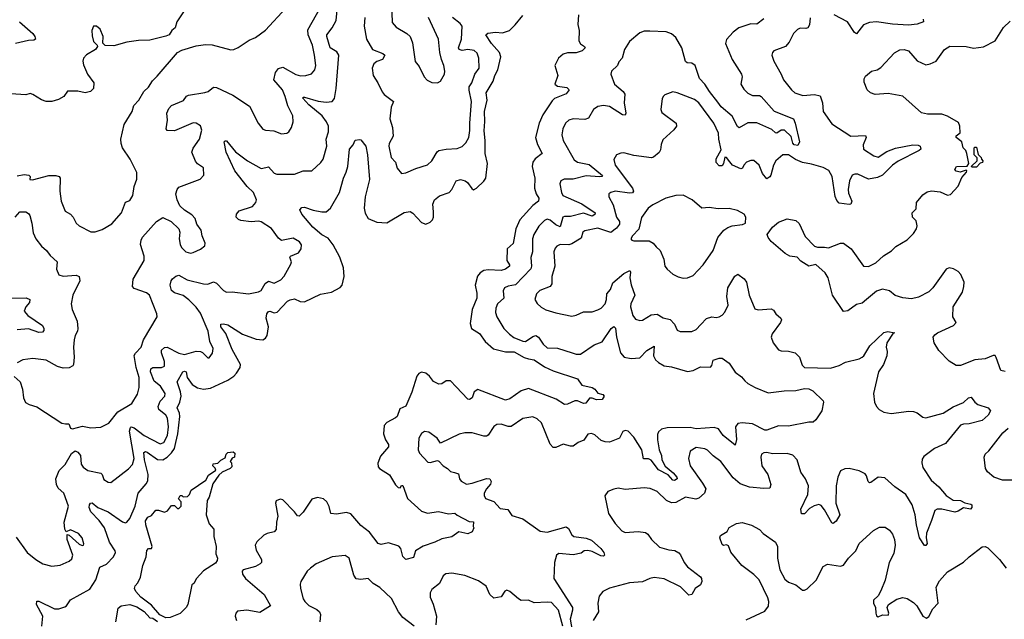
# Model space of a CAD drawing. Extents: x 2056909 to 2160450, y 827444 to 1016825.
# Tile 107 of 256: x 2102023 to 2108839, y 867242 to 871391. Entities that reach past the tile are written whole.
import ezdxf

# ---------------------------------------------------------------- set-up
doc = ezdxf.new("R2010")
doc.units = 0

msp = doc.modelspace()

# ---------------------------------------------------------------- linework, layer by layer
at = {"layer": '0CON10XD'}
for points in [[(2102340, 868595), (2102363.6, 868593.6), (2102373.8, 868565), (2102389.5, 868559.5), (2102458.3, 868578.3), (2102515.9, 868565.9), (2102585, 868570.8), (2102639.7, 868600.3), (2102701.9, 868678.1), (2102799.2, 868735), (2102839.4, 868800.6), (2102849.2, 868845), (2102849.5, 868915), (2102828.9, 868985), (2102815, 869066.7), (2102825.3, 869084.7), (2102865, 869124.2), (2102880.9, 869175), (2102974.2, 869335), (2102971.4, 869355), (2102921.4, 869485), (2102900.2, 869500.2), (2102815, 869530), (2102802.9, 869545), (2102807.5, 869595), (2102884.5, 869725), (2102883.8, 869755), (2102858.5, 869835), (2102863.4, 869866.6), (2102874.1, 869885.9), (2102970, 869995), (2103015, 870021.9), (2103071.2, 869995), (2103123.8, 869945), (2103131.7, 869921.7), (2103128, 869875), (2103133.8, 869835), (2103143.8, 869815), (2103173.8, 869785), (2103205, 869775.8), (2103225, 869780), (2103275, 869804), (2103303.6, 869826.4), (2103306.2, 869845), (2103285.9, 869895.9), (2103278.6, 869935), (2103248.6, 869975), (2103237.1, 870015), (2103215, 870040.8), (2103163.2, 870073.2), (2103132.1, 870102.1), (2103112.5, 870145), (2103104.2, 870185), (2103112.5, 870215), (2103125, 870232), (2103271.7, 870288.3), (2103298, 870315), (2103296.1, 870366.1), (2103255, 870394), (2103241.1, 870411.1), (2103214.5, 870475), (2103225, 870502), (2103268.9, 870565), (2103283.2, 870626.8), (2103275, 870655.7), (2103245, 870674.2), (2103225, 870677.1), (2103095, 870622), (2103045, 870624), (2103038, 870635), (2103045.5, 870695.5), (2103041.1, 870745), (2103055, 870776.2), (2103073.1, 870796.9), (2103157.7, 870832.3), (2103178.9, 870861.1), (2103191.5, 870868.5), (2103305, 870886.5), (2103328.8, 870895), (2103365, 870924.2), (2103385, 870921.9), (2103499.6, 870869.6), (2103615, 870792.5), (2103672.9, 870675), (2103705, 870634), (2103725, 870625.8), (2103781.7, 870621.7), (2103835, 870600), (2103872.5, 870605), (2103885.5, 870614.5), (2103904.5, 870645.5), (2103916.9, 870685), (2103913.1, 870725), (2103880, 870795), (2103860.6, 870859.4), (2103842.7, 870905), (2103782.9, 870975), (2103793.1, 871025), (2103815, 871054.3), (2103845, 871061.9), (2103935, 871011.9), (2103966.8, 871003.2), (2104004.3, 871005.7), (2104043, 871017), (2104065.8, 871045), (2104072.9, 871075), (2104064.5, 871145), (2104049.6, 871215), (2104020.3, 871285), (2104018.5, 871321.5), (2104137.3, 871535)], [(2103900.3, 869699.7), (2103903.8, 869715), (2103894, 869745), (2103897.5, 869755), (2103952.3, 869777.7), (2103972.5, 869805), (2103974.1, 869834.1), (2103960, 869855), (2103915, 869878.6), (2103835, 869863.8), (2103815, 869880), (2103766.1, 869946.1), (2103695, 869991.5), (2103675, 869996.7), (2103625, 869992), (2103555, 870002.2), (2103537.9, 870007.9), (2103522, 870025), (2103523.3, 870045), (2103542.1, 870067.9), (2103635, 870098.2), (2103657.9, 870125), (2103661.5, 870145), (2103640.7, 870195), (2103597.8, 870237.8), (2103513.1, 870345), (2103452.5, 870475), (2103438, 870545), (2103445, 870553.8), (2103455, 870553.8), (2103516.5, 870476.5), (2103600, 870415), (2103695, 870361.5), (2103728, 870368), (2103745, 870372.2), (2103785, 870330), (2103802.6, 870322.6), (2103925, 870322.9), (2103985, 870344), (2104045, 870346.2), (2104108.3, 870401.7), (2104124.2, 870425.8), (2104149.1, 870515), (2104143.8, 870565), (2104161.1, 870615), (2104161.8, 870655), (2104147.6, 870685), (2104116.7, 870725), (2104025, 870801.6), (2103982.5, 870847.5), (2103984.2, 870855), (2103995, 870854.4), (2104088.1, 870828.1), (2104145, 870819.4), (2104185.3, 870824.7), (2104203.1, 870845), (2104214.7, 870915.3), (2104231.2, 871145), (2104217.7, 871167.7), (2104172.9, 871195), (2104148.2, 871275), (2104149.4, 871285), (2104186.1, 871335), (2104214.8, 871385), (2104225.2, 871504.8)], [(2104597.1, 871505), (2104601.2, 871371.2), (2104629.7, 871339.7), (2104703.8, 871295), (2104726, 871275), (2104741.7, 871231.7), (2104760.5, 871100.5), (2104787.3, 871067.3), (2104824, 870995), (2104842.7, 870972.7), (2104875, 870956.2), (2104915.9, 870954.1), (2104935, 870966.2), (2104945, 870981.2), (2104962.5, 871015), (2104965.8, 871035), (2104960, 871075), (2104942.2, 871115), (2104931.1, 871165), (2104922.5, 871255), (2104853.5, 871405)], [(2103158, 871445), (2103112, 871375), (2103098.8, 871335), (2103076.7, 871315), (2103057.5, 871285), (2103034, 871276), (2102925, 871248.8), (2102845, 871248), (2102765.8, 871234.2), (2102675, 871209.2), (2102615, 871213.3), (2102598.3, 871228.3), (2102602, 871275), (2102580, 871325), (2102555, 871346.2), (2102535, 871346.2), (2102522.5, 871315), (2102525, 871280), (2102535, 871240), (2102560, 871215), (2102562.5, 871205), (2102547.5, 871185), (2102485, 871148), (2102464.2, 871125), (2102460, 871105), (2102465, 871077.5), (2102493.1, 871015), (2102535.6, 870955), (2102533.8, 870915), (2102512.5, 870895), (2102475.7, 870884.3), (2102425.8, 870895.8), (2102355, 870896.2), (2102329.7, 870860.3), (2102291.3, 870838.7), (2102245, 870824.4), (2102207.5, 870825), (2102175, 870835.6), (2102115, 870872.9), (2102095, 870879.2), (2102065, 870871.1), (2101961.7, 870878.3)], [(2102175.5, 867194.5), (2102182.3, 867265), (2102139.6, 867345), (2102141.3, 867368.7), (2102155, 867368.5), (2102265, 867314.6), (2102295, 867314.5), (2102335, 867328), (2102346, 867335), (2102375, 867377.5), (2102508.7, 867451.3), (2102550.6, 867515), (2102576.8, 867603.2), (2102624, 867624), (2102673.3, 867675), (2102686.2, 867703.8), (2102684.4, 867715), (2102644.2, 867775), (2102609.8, 867875), (2102573.6, 867925), (2102516.2, 867985), (2102503.8, 868015), (2102505.6, 868035), (2102513.9, 868046.1), (2102525, 868048.9), (2102565, 868015.3), (2102636.6, 867986.6), (2102735, 867917.1), (2102755, 867910.5), (2102765, 867914.4), (2102785, 867939.2), (2102821.9, 868025), (2102843.9, 868116.1), (2102899.3, 868180.7), (2102909.1, 868200.9), (2102912, 868245), (2102886.3, 868345), (2102883.4, 868396.6), (2102895, 868402.2), (2102905, 868398.4), (2102977.8, 868347.8), (2103015, 868345.7), (2103045, 868364), (2103075, 868393.9), (2103095.4, 868425), (2103103.6, 868465), (2103118, 868525), (2103130.9, 868645), (2103129, 868669), (2103112.5, 868705), (2103132.6, 868745), (2103139.8, 868785), (2103136.5, 868815), (2103113.1, 868885), (2103151.9, 868955), (2103165, 868959.5), (2103175, 868954), (2103182, 868915), (2103217.6, 868867.6), (2103254.5, 868844.5), (2103295, 868834), (2103345, 868841.3), (2103465, 868897.8), (2103505, 868923.7), (2103524.7, 868945), (2103549.7, 868985), (2103551.5, 869005), (2103495, 869108.5), (2103450.7, 869220.7), (2103414.3, 869265), (2103416.4, 869283.6), (2103433.9, 869286.1), (2103465, 869279.2), (2103565.7, 869215.7), (2103660.7, 869180.7), (2103706.2, 869175), (2103725, 869186.5), (2103737.2, 869205), (2103744.3, 869265), (2103729.1, 869325), (2103734.8, 869355.2), (2103745, 869372.2), (2103755, 869374.4), (2103785, 869362.1), (2103805, 869367.5), (2103877.5, 869442.5), (2103895, 869453.3), (2103925, 869459.1), (2103965, 869441.8), (2103995, 869439.6), (2104105, 869491.9), (2104182, 869505), (2104241.5, 869538.5), (2104255.5, 869554.5), (2104270, 869615), (2104264.3, 869675), (2104238.2, 869748.2), (2104193.9, 869833.9), (2104158.2, 869878.2), (2104115, 869902.9), (2104051.1, 869955), (2103976.2, 870045), (2103962.5, 870075), (2103975, 870092.5), (2103995, 870094), (2104053.4, 870073.4), (2104115, 870060.5), (2104145, 870062.2), (2104174.1, 870085.9), (2104235.9, 870194.1), (2104263.8, 870295), (2104283.8, 870335), (2104294.6, 870375), (2104305.6, 870495), (2104330.8, 870525), (2104345, 870557.5), (2104375, 870562.5), (2104385, 870560), (2104418, 870515), (2104431.1, 870455), (2104445.6, 870285), (2104413.8, 870165), (2104406.7, 870086.7), (2104415, 870052), (2104435, 870015.7), (2104495, 869990.4), (2104565, 869985.5), (2104685, 870056.2), (2104725, 870063.1), (2104745, 870052.5), (2104805, 869986.7), (2104835, 869976.2), (2104865, 869990), (2104880, 870005), (2104888.1, 870025), (2104887.9, 870062.1), (2104883.5, 870115), (2104895, 870144), (2104928.3, 870171.7), (2104995.7, 870194.3), (2105014.2, 870215), (2105045, 870276.2), (2105075, 870286.2), (2105107.5, 870275), (2105123.9, 870263.9), (2105152.1, 870222.1), (2105165, 870213.8), (2105185, 870224.3), (2105235, 870273.1), (2105248.7, 870295), (2105260.6, 870395), (2105245.6, 870465), (2105245.2, 870555), (2105237.7, 870622.3), (2105243.1, 870686.9), (2105239.6, 870755), (2105258.3, 870835), (2105252.9, 870885), (2105301.3, 870965), (2105311.8, 871005), (2105333.3, 871045), (2105353.2, 871135), (2105343.8, 871163.8), (2105287.9, 871225), (2105248.8, 871285), (2105262.5, 871297.5), (2105315.5, 871304.5), (2105365, 871300), (2105412.7, 871317.2), (2105452.7, 871355), (2105505, 871419.1)], [(2102545, 869923.8), (2102595, 869938.8), (2102661.2, 869978.8), (2102727.5, 870055), (2102755, 870127.5), (2102785, 870140), (2102805.6, 870175), (2102815, 870237.5), (2102833, 870287), (2102833, 870333), (2102787.1, 870425), (2102734.4, 870505), (2102724.5, 870534.5), (2102723.3, 870565), (2102745.8, 870665), (2102802.7, 870755), (2102813.8, 870796.2), (2102848.9, 870835), (2102882.5, 870895), (2102914.4, 870925), (2102941.5, 870968.5), (2102975, 871000), (2103115, 871163.1), (2103145, 871180.6), (2103245, 871210.6), (2103308.3, 871218.3), (2103355, 871216.9), (2103485, 871182.5), (2103505, 871184.2), (2103535, 871197.5), (2103610.7, 871249.3), (2103655, 871268.6), (2103725, 871319.2), (2103865, 871470)], [(2105890.9, 871425), (2105886.7, 871356.7), (2105896.2, 871315), (2105893.3, 871245), (2105904.4, 871224.4), (2105932.5, 871205), (2105936.7, 871195), (2105917.5, 871175), (2105875, 871161.4), (2105815, 871162.2), (2105785, 871153.3), (2105752.2, 871125), (2105727.1, 871075), (2105747.5, 871005), (2105728, 870945), (2105745, 870931.1), (2105810.7, 870920.7), (2105826, 870905), (2105805, 870878.9), (2105725.4, 870844.6), (2105709.8, 870830.2), (2105645, 870733.3), (2105619.4, 870675), (2105594.6, 870575), (2105608.1, 870528.1), (2105638.8, 870465), (2105592, 870428), (2105576.1, 870405), (2105569.7, 870375), (2105588.9, 870295), (2105585.8, 870225), (2105598.2, 870185), (2105616.2, 870155), (2105614, 870136), (2105575, 870106.2), (2105486, 870005), (2105458.2, 869945), (2105438.4, 869841.6), (2105398.5, 869805), (2105395.5, 869725.5), (2105413.8, 869695), (2105413.8, 869685), (2105386.2, 869665), (2105355, 869656.5), (2105265, 869660), (2105235.2, 869654.8), (2105209.8, 869640.2), (2105193, 869617), (2105176.1, 869555), (2105187.9, 869497.9), (2105188.2, 869465), (2105155.4, 869385), (2105140.9, 869289.1), (2105149.5, 869255), (2105205, 869218.8), (2105245, 869163.6), (2105302.6, 869112.6), (2105385, 869093.3), (2105445, 869093.2), (2105515.5, 869054.5), (2105544.6, 869045.4)], [(2108277.5, 871395), (2108280, 871375), (2108235, 871358.8), (2108175, 871353.6), (2108065, 871360.3), (2107955, 871376.2), (2107905, 871371.5), (2107864, 871356), (2107815, 871293.3), (2107802.1, 871302.1), (2107752.9, 871375), (2107662, 871425)], [(2102022, 871375), (2102113.8, 871295), (2102128.8, 871275), (2102133, 871257), (2102121.2, 871248.8), (2102085, 871247.1), (2101995, 871225.5)], [(2104412.2, 871405), (2104406.6, 871346.6), (2104424.5, 871255.5), (2104464.3, 871184.3), (2104537.7, 871157.7), (2104551.2, 871145), (2104535.1, 871114.9), (2104495, 871102.7), (2104473.4, 871086.6), (2104461.8, 871055), (2104470, 871005), (2104503, 870953), (2104531.2, 870891.2), (2104545, 870874.4), (2104611.2, 870825), (2104595.4, 870784.6), (2104584.1, 870705), (2104602.8, 870645), (2104607.7, 870585), (2104580, 870535), (2104578.9, 870515), (2104595, 870436.7), (2104623.3, 870405), (2104635, 870362.5), (2104665, 870326.7), (2104695, 870332), (2104765, 870362), (2104845, 870385.8), (2104875, 870414.2), (2104913, 870477), (2104925, 870486.5), (2104975, 870496.1), (2105050.2, 870499.8), (2105085, 870514.4), (2105111.7, 870538.3), (2105131.5, 870575), (2105139.6, 870625), (2105137.9, 870675), (2105150.3, 870825), (2105135, 870904.2), (2105134.3, 870925.7), (2105153.8, 870955), (2105174.6, 871015), (2105202.5, 871055), (2105201.8, 871125), (2105188.8, 871158.8), (2105168.8, 871178.8), (2105125, 871185.3), (2105085, 871178.4), (2105065.7, 871185), (2105060.8, 871195), (2105081, 871255), (2105085.9, 871345), (2105071.2, 871365), (2105020, 871405)], [(2107175, 871396.6), (2107125, 871359.2), (2107085, 871361.2), (2107000.8, 871335), (2106961.5, 871305), (2106915, 871253.8), (2106908.1, 871225), (2106953.9, 871115), (2107018.5, 871015), (2107023.1, 870995), (2107015.5, 870945), (2107035, 870909.2), (2107063.5, 870883.5), (2107095, 870867.1), (2107145, 870865.5), (2107155, 870859.5), (2107245, 870758.2), (2107379.2, 870705), (2107391.9, 870675), (2107420, 870545), (2107408.8, 870521.2), (2107385, 870524.4), (2107375, 870536.7), (2107362.5, 870582.5), (2107316.2, 870626.2), (2107295, 870626.7), (2107265, 870605.7), (2107255, 870607.1), (2107230.2, 870630.2), (2107125, 870676.4), (2107062.3, 870677.7), (2107002.9, 870642.9), (2106991.9, 870651.9), (2106954.2, 870724.2), (2106878.3, 870788.3), (2106855, 870820.8), (2106797, 870895), (2106766.3, 870945), (2106727.7, 870985), (2106699.7, 871075), (2106675, 871090), (2106642.8, 871092.8), (2106630.7, 871100.7), (2106607.3, 871195), (2106565, 871267.5), (2106535, 871293.5), (2106496.9, 871306.9), (2106385, 871312.5), (2106345, 871310.8), (2106315, 871300), (2106245, 871240.8), (2106209.1, 871185), (2106193.3, 871125), (2106171.4, 871098.6), (2106160.8, 871075), (2106119.2, 871035), (2106115.8, 871015), (2106140.6, 870945), (2106200.6, 870895), (2106210.9, 870875), (2106207.7, 870815), (2106218.9, 870745), (2106215, 870730), (2106195, 870732.5), (2106105, 870790.4), (2106065, 870798.2), (2106025, 870791.1), (2105995, 870770), (2105961.3, 870708.7), (2105935, 870701.2), (2105855, 870703.8), (2105823.2, 870696.8), (2105801.4, 870675), (2105782.2, 870635), (2105776.7, 870595), (2105784.5, 870555), (2105860.9, 870420.9), (2105885, 870404.7), (2105965, 870388.5), (2106056.4, 870313.6), (2106053.3, 870305), (2106037, 870303), (2105945, 870310), (2105855, 870287.8), (2105792.7, 870287.3), (2105769.2, 870275), (2105761.9, 870255), (2105772.5, 870195), (2105782.9, 870175), (2105915, 870115.8), (2106007.1, 870055), (2106005, 870042.5), (2105985, 870032.5), (2105925, 870052.3), (2105835, 870028.3), (2105815, 870028.3), (2105795, 870030.3), (2105783.8, 870025), (2105765, 869958), (2105735, 869972.2), (2105695, 870004.6), (2105675, 870010.4), (2105655, 870002.2), (2105616.7, 869963.3), (2105581.8, 869905), (2105572.7, 869875), (2105572.8, 869785), (2105561.6, 869745), (2105566.3, 869685), (2105562, 869668), (2105455, 869555.4), (2105403.6, 869546.4), (2105379.2, 869535), (2105370, 869515), (2105373.3, 869465), (2105330.5, 869425), (2105318.9, 869395), (2105315.6, 869365), (2105325.6, 869335), (2105374.4, 869255), (2105412.5, 869215), (2105443, 869193), (2105505, 869166.9), (2105525, 869164.6), (2105575, 869199.2), (2105595.4, 869205.4), (2105614.7, 869194.7), (2105645.5, 869145), (2105675, 869120.9), (2105745, 869118.5), (2105846.4, 869086.4), (2105875.6, 869075.6), (2105905, 869075.8), (2105999.8, 869140.2), (2106055, 869163.1), (2106116.7, 869255), (2106135, 869268.9), (2106146.7, 869256.7), (2106154.7, 869195), (2106182.2, 869085), (2106206.4, 869056.4), (2106255, 869046.9), (2106315, 869050.6), (2106365, 869102.2), (2106415, 869132.5), (2106410.9, 869065), (2106425, 869038.1), (2106445, 869018.9), (2106485, 868995.5), (2106535, 868988.8), (2106645, 868956.7), (2106685, 868964), (2106735, 868988.5), (2106803.7, 868986.3), (2106815, 868998.8), (2106824, 869036), (2106865, 869050), (2106885, 869049.7), (2106934.2, 869015), (2106975, 868953.3), (2107020.2, 868920.2), (2107042.8, 868892.8), (2107063.8, 868873.8), (2107115, 868845.4), (2107205, 868810), (2107315, 868823.5), (2107395, 868824.7), (2107455, 868840), (2107485, 868836.5), (2107513.3, 868823.3), (2107584.5, 868755), (2107587.4, 868745), (2107574.4, 868685), (2107535, 868622.7), (2107515, 868605.6), (2107485, 868605.7), (2107345, 868578.5), (2107275, 868581), (2107195, 868550.9), (2107182, 868552), (2107095, 868594.7), (2107025, 868600.9), (2106995, 868596.1), (2106977.3, 868575), (2106984.7, 868485.3), (2106975, 868448), (2106891.8, 868515), (2106861.1, 868561.1), (2106829.2, 868569.2), (2106705, 868560), (2106665, 868570.5), (2106505, 868566.8), (2106465, 868557.5), (2106445, 868539.2), (2106438, 868522), (2106436.9, 868483.1), (2106449.2, 868415), (2106466.8, 868375), (2106467.5, 868345), (2106491.5, 868301.5), (2106547.1, 868255), (2106571.1, 868225), (2106575, 868214), (2106555, 868203.6), (2106545, 868205.6), (2106511.2, 868241.2), (2106445, 868277.3), (2106395, 868343.2), (2106375, 868351.6), (2106342.2, 868352.2), (2106330, 868415), (2106275, 868501.5), (2106235, 868544.5), (2106215, 868548.5), (2106197.3, 868542.7), (2106174.2, 868495), (2106105, 868468.8), (2106075, 868469.6), (2106048.5, 868478.5), (2106005, 868518), (2105981.7, 868528.3), (2105955, 868523.8), (2105928.7, 868481.3), (2105888.8, 868465), (2105855, 868440.6), (2105835, 868440), (2105785, 868453.1), (2105735, 868430.8), (2105715, 868430.8), (2105695, 868453.8), (2105635, 868602), (2105605, 868628.9), (2105575, 868642.5), (2105505, 868632.2), (2105425, 868576.5), (2105405, 868576.4), (2105355, 868591.9), (2105325, 868590), (2105304.6, 868575.4), (2105265, 868515.8), (2105255, 868510), (2105235, 868508.9), (2105155, 868532.9), (2105105, 868533.1), (2105065, 868522.2), (2104935, 868460), (2104912.5, 868495), (2104855, 868536.7), (2104825, 868541.2), (2104805, 868528.8), (2104785.8, 868495), (2104782, 868415), (2104790.9, 868390.9), (2104849.3, 868329.3), (2104865, 868326.7), (2104915, 868340), (2104925, 868337.5), (2104953.3, 868305), (2104985, 868286.2), (2105006.2, 868265), (2105033, 868257), (2105059.8, 868249.8), (2105067.5, 868215), (2105078.7, 868198.7), (2105115, 868178.1), (2105155, 868183.5), (2105253.6, 868216.4), (2105277.8, 868215), (2105286.6, 868196.6), (2105283, 868177), (2105253.2, 868145), (2105238.2, 868115), (2105238.3, 868098.3), (2105248.3, 868078.3), (2105305, 868057.8), (2105348.6, 868008.6), (2105402.6, 868002.6), (2105429.7, 867959.7), (2105505, 867937.7), (2105625, 867851.5), (2105675, 867845.4), (2105805, 867881.1), (2105820.9, 867870.9), (2105845, 867827.5), (2105860, 867815), (2105945, 867804.7), (2105980, 867790), (2106045, 867732.5), (2106065.4, 867705), (2106071.9, 867685), (2106065, 867678.9), (2106045, 867680.9), (2105985, 867711.8), (2105955, 867719.1), (2105930, 867715), (2105909.7, 867700.3), (2105855, 867687.3), (2105755, 867698.6), (2105738, 867685), (2105724.1, 867635.9), (2105721.4, 867525), (2105850, 867325), (2105850.3, 867305), (2105832.7, 867242.7), (2105854.5, 867125.5)], [(2107495, 871403.3), (2107489.5, 871355), (2107479.2, 871335), (2107465, 871329.5), (2107425, 871331.9), (2107407.4, 871322.6), (2107380, 871295), (2107349.4, 871235), (2107325, 871206), (2107242.5, 871175), (2107233.3, 871165), (2107230, 871145), (2107242.9, 871105), (2107292.9, 871015), (2107310.8, 870975), (2107365, 870906), (2107388.8, 870885), (2107445, 870865.6), (2107525, 870873.8), (2107563.4, 870863.4), (2107580.4, 870815), (2107585.6, 870755), (2107645, 870670), (2107776.7, 870585), (2107878.5, 870588.5), (2107882.9, 870575), (2107862.5, 870525), (2107864.2, 870495), (2107935, 870448.1), (2107965, 870440.6), (2108025, 870479.4), (2108085, 870502.9), (2108204.5, 870525.5), (2108243.1, 870523.1), (2108256.2, 870515), (2108260, 870495), (2108248.8, 870485), (2108105, 870411.9), (2108065, 870383.5), (2107995.4, 870315), (2107961.6, 870298.4), (2107897.6, 870287.6), (2107825, 870321.9), (2107805, 870323.2), (2107785, 870314.5), (2107766, 870275), (2107757.3, 870215), (2107759.7, 870189.7), (2107784, 870135), (2107776.7, 870115), (2107765, 870112.5), (2107695, 870122.5), (2107679.1, 870139.1), (2107666.9, 870166.9), (2107648, 870305), (2107625, 870346.8), (2107585, 870368.1), (2107505, 870391.9), (2107442, 870402), (2107394.2, 870424.2), (2107345, 870456.7), (2107305, 870456.4), (2107257.8, 870415), (2107240.9, 870385), (2107222.9, 870315), (2107215, 870302.5), (2107195, 870290.8), (2107165, 870327.5), (2107140.9, 870385), (2107105, 870415.7), (2107085, 870415.6), (2107055, 870404.3), (2107035.7, 870385), (2107027.4, 870362.6), (2107015, 870359.2), (2106956.7, 870385), (2106938, 870408), (2106915, 870437.5), (2106905, 870440), (2106895.8, 870395), (2106885, 870380.6), (2106865, 870380), (2106845, 870402), (2106845, 870428.8), (2106878.8, 870491.2), (2106862.7, 870565), (2106860.4, 870605), (2106827.1, 870675), (2106725, 870815.7), (2106695, 870838.1), (2106575, 870885.7), (2106545, 870890.8), (2106489.3, 870870.7), (2106479.3, 870860.7), (2106471.2, 870845), (2106460.5, 870770.5), (2106468.3, 870748.3), (2106566.2, 870675), (2106570, 870655), (2106551.2, 870628.8), (2106475, 870558.8), (2106463.6, 870526.4), (2106459.8, 870490.2), (2106449.1, 870470.9), (2106411.4, 870438.6), (2106395.6, 870434.4), (2106275, 870452.2), (2106205, 870469.2), (2106185, 870468), (2106153.3, 870455), (2106136.1, 870423.9), (2106144.2, 870385), (2106265.3, 870225), (2106272.7, 870205), (2106265, 870193.5), (2106245, 870189.8), (2106145, 870204.3), (2106114.4, 870195.6), (2106101.2, 870185), (2106102, 870165), (2106130.9, 870110.9), (2106154.6, 870025), (2106174.6, 869995), (2106174.6, 869975), (2106155, 869948.5), (2106115, 869919.5), (2106025, 869948), (2105935, 869930.9), (2105920.2, 869919.8), (2105910.1, 869879.9), (2105845, 869839.3), (2105823.8, 869833.8), (2105765, 869836.2), (2105741.4, 869825), (2105729.4, 869810.6), (2105721.5, 869785), (2105727.8, 869685), (2105705.5, 869615), (2105707.4, 869562.6), (2105695, 869543.8), (2105623.7, 869516.3), (2105600.8, 869495), (2105590, 869455), (2105606.2, 869426.2)], [(2108845, 868957.5), (2108814.4, 868964.4), (2108782.7, 869052.7), (2108775, 869066.7), (2108762.3, 869067.7), (2108705, 869044.3), (2108635, 869038.5), (2108535, 868999.2), (2108505, 868998), (2108457.3, 869027.3), (2108385, 869101.2), (2108352, 869155), (2108346.2, 869193.8), (2108358.8, 869211.2), (2108375.8, 869224.2), (2108486.7, 869275), (2108506, 869295), (2108482.5, 869335), (2108484.5, 869405), (2108548.6, 869505), (2108559.2, 869545), (2108560, 869575), (2108537.9, 869627.9), (2108519.1, 869649.1), (2108487.9, 869667.9), (2108456.1, 869673.9), (2108435, 869663.8), (2108344.2, 869535), (2108315, 869508.6), (2108245, 869471.1), (2108195, 869458.9), (2108135.7, 869465.7), (2108083.2, 869483.2), (2108045, 869514), (2107995, 869527.5), (2107955, 869512), (2107885, 869456), (2107855, 869428.8), (2107815, 869420), (2107755, 869376.7), (2107725, 869372.5), (2107650, 869485), (2107620, 869605), (2107598.3, 869638.3), (2107535, 869696.7), (2107485, 869686.7), (2107429.5, 869719.5), (2107405, 869746.7), (2107355, 869753.8), (2107322.7, 869772.7), (2107225, 869856.7), (2107203.3, 869885), (2107197.5, 869905), (2107233.3, 869955), (2107275, 869989.2), (2107335, 870012.5), (2107395, 870000.8), (2107419.7, 869979.7), (2107460.9, 869890.9), (2107524.2, 869824.2), (2107545, 869816.2), (2107595, 869817.5), (2107621.7, 869811.7), (2107705, 869843.8), (2107725, 869843.8), (2107778.8, 869805), (2107865, 869686.7), (2107897.5, 869682.5), (2107950.3, 869709.7), (2108002.1, 869757.9), (2108057.9, 869792.1), (2108087.5, 869822.5), (2108165, 869868), (2108209.1, 869910.9), (2108231.2, 869945), (2108236, 869965), (2108228.3, 869998.3), (2108204, 870025), (2108200, 870055), (2108228.8, 870081.2), (2108231.2, 870125), (2108275, 870178), (2108305, 870200), (2108335, 870205.7), (2108395, 870199.2), (2108445, 870177.1), (2108465, 870181.4), (2108519.8, 870240.2), (2108545, 870300), (2108577.5, 870335), (2108580, 870345), (2108575, 870350), (2108533.8, 870336.2), (2108505, 870343.1), (2108496.9, 870355), (2108506.7, 870375), (2108582.5, 870377.5), (2108593, 870397), (2108578.8, 870465), (2108571.2, 870485), (2108554.3, 870505), (2108544.3, 870545), (2108506.2, 870575), (2108505, 870586.7), (2108532.5, 870607.5), (2108530, 870655), (2108520.5, 870680.5), (2108445, 870724), (2108405, 870737.5), (2108306.8, 870736.8), (2108265, 870746), (2108135, 870860.8), (2108035, 870880), (2107945, 870874.3), (2107913.3, 870885), (2107890, 870905), (2107867.7, 870957.7), (2107867.7, 870982.3), (2107878.8, 871001.2), (2107920, 871035), (2107957.5, 871045), (2107985, 871060), (2108079.3, 871160.7), (2108115, 871181.4), (2108145, 871184.4), (2108175, 871175.6), (2108235, 871107.1), (2108295, 871078.9), (2108325.5, 871084.5), (2108366.7, 871105), (2108425, 871184), (2108461.7, 871208.3), (2108575, 871206.5), (2108625, 871193.1), (2108695, 871204.2), (2108775, 871244.2), (2108833.6, 871336.4), (2108880.1, 871379.9)], [(2108645, 870370), (2108615, 870370), (2108610, 870375), (2108650, 870415), (2108650, 870435), (2108630, 870455), (2108630, 870505), (2108635, 870510), (2108645, 870510), (2108658.3, 870458.3), (2108678.3, 870438.3), (2108680, 870425), (2108690, 870415), (2108688.3, 870401.7), (2108671.7, 870398.3), (2108645, 870370)], [(2102005, 870311.5), (2102055, 870320.8), (2102086.1, 870316.1), (2102096.4, 870306.4), (2102092.5, 870285), (2102112, 870282), (2102225, 870312.9), (2102272.2, 870312.2), (2102296.2, 870305), (2102304.2, 870294.2), (2102300, 870205), (2102310, 870135), (2102338.8, 870065), (2102375.6, 870045.6), (2102392.9, 870025), (2102415, 869984), (2102433.8, 869965), (2102515, 869923.8), (2102545, 869923.8)], [(2106615, 869602), (2106645, 869604), (2106685, 869621.2), (2106754.3, 869695), (2106824.3, 869795), (2106856, 869885), (2106896.2, 869935), (2106925, 869954), (2106955.9, 869964.1), (2107026.1, 869973.9), (2107046.4, 869983.6), (2107048.8, 870025), (2107037.5, 870045), (2106991.7, 870071.7), (2106935, 870083.8), (2106857.7, 870082.3), (2106795, 870090.8), (2106745, 870086), (2106678.8, 870145), (2106616.6, 870176.6), (2106565, 870175.6), (2106495, 870155.6), (2106405, 870110.8), (2106373.3, 870086.7), (2106327.6, 870022.4), (2106308.4, 869941.6), (2106264, 869895), (2106253.8, 869875), (2106260, 869865), (2106275, 869861.2), (2106381.2, 869861.2), (2106407.5, 869845), (2106429.3, 869819.3), (2106456.7, 869795), (2106481.8, 869735), (2106488.8, 869685), (2106504.5, 869664.5), (2106545, 869630), (2106580.9, 869610.9), (2106615, 869602)], [(2101992.9, 870025), (2102025, 870060.6), (2102065, 870062.2), (2102085, 870049.4), (2102092.9, 870035), (2102107.6, 869982.4), (2102116.7, 869916.7), (2102136, 869875), (2102173.4, 869823.4), (2102208, 869795), (2102235, 869758.8), (2102282.5, 869715), (2102278.8, 869665), (2102295, 869626.7), (2102325, 869615.7), (2102415, 869623.1), (2102434.4, 869614.4), (2102438.9, 869585), (2102391.9, 869485), (2102379.2, 869425), (2102387.5, 869385), (2102421.9, 869305), (2102426.4, 869255), (2102424.4, 869235), (2102407.8, 869205), (2102400, 869175), (2102394.5, 869125), (2102400.4, 869055), (2102395.8, 869005), (2102390, 868995), (2102365, 868981.1), (2102325, 868979.6), (2102285, 868991.2), (2102205.9, 869034.1), (2102115, 869047.1), (2102045, 869037.5), (2102005, 869016)], [(2101999.5, 867809.5), (2102076, 867705), (2102135, 867656), (2102183.3, 867625), (2102245, 867610), (2102302.2, 867617.8), (2102365.5, 867644.5), (2102385, 867660), (2102391.8, 867685), (2102351.9, 867795), (2102351.7, 867828.3), (2102365, 867823.3), (2102435, 867761.8), (2102456.4, 867753.6), (2102464.1, 867755.9), (2102466.9, 867765), (2102455.5, 867805.5), (2102430, 867835), (2102375, 867860.9), (2102345, 867847.5), (2102335.6, 867865.6), (2102330, 867915), (2102361.8, 868025), (2102327.7, 868115), (2102289.1, 868149.1), (2102276.9, 868175), (2102274.3, 868215), (2102297.1, 868272.9), (2102337.7, 868312.3), (2102381, 868389), (2102407, 868407), (2102425, 868398.1), (2102443.8, 868375), (2102448.1, 868315), (2102462.5, 868295), (2102495, 868272), (2102585, 868253.3), (2102593.3, 868245), (2102605, 868210), (2102635, 868190.8), (2102655, 868188.8), (2102776.8, 868283.2), (2102805, 868314), (2102814.7, 868355), (2102784.2, 868545), (2102790.1, 868569.9), (2102795, 868573.5), (2102815, 868566), (2102885, 868513.4), (2102995, 868455.7), (2103020, 868465), (2103046.5, 868515), (2103053.8, 868575), (2103047.1, 868635), (2103033.8, 868655), (2102986.2, 868695), (2102980.9, 868715), (2102995, 868751.1), (2103027.9, 868785), (2103030, 868805), (2102996.7, 868855), (2102955, 868889.6), (2102929.1, 868955), (2102931.8, 868975), (2102944.7, 868985.3), (2103005, 868985.4), (2103025.2, 868994.8), (2103025.7, 869025), (2103004.6, 869085), (2103005.6, 869105), (2103025, 869122.5), (2103045, 869124.6), (2103125, 869083.5), (2103165, 869073.4), (2103245, 869098.2), (2103274.2, 869095.8), (2103289.2, 869089.2), (2103325, 869052.5), (2103335, 869052.5), (2103357.3, 869082.7), (2103361.4, 869115), (2103339.6, 869165), (2103328.1, 869235), (2103275, 869360), (2103245, 869400.9), (2103195, 869452.5), (2103155, 869483.7), (2103095, 869500.3), (2103075, 869516.9), (2103064.7, 869555), (2103071.5, 869585), (2103081.2, 869598.8), (2103105, 869616.5), (2103125, 869622.8), (2103181.8, 869591.8), (2103295, 869562.9), (2103325, 869561.5), (2103365, 869576.7), (2103385, 869566.9), (2103435, 869518), (2103455, 869506), (2103495, 869508.6), (2103606.8, 869493.2), (2103675, 869507.5), (2103695, 869517.1), (2103723.1, 869565), (2103745, 869581.1), (2103785, 869568.2), (2103829.8, 869590.2), (2103853.9, 869616.1), (2103900.3, 869699.7)], [(2105606.2, 869426.2), (2105632, 869402), (2105665, 869384.5), (2105735, 869361.9), (2105845, 869339.2), (2105874.4, 869345.6), (2105925, 869370.6), (2105985, 869370), (2106025, 869383.3), (2106046.9, 869395), (2106075.4, 869425), (2106084.6, 869455), (2106086.8, 869493.2), (2106111.8, 869525), (2106129, 869571), (2106205, 869634.6), (2106245.5, 869655.5), (2106250.6, 869645), (2106246.1, 869605), (2106255.9, 869555.9), (2106280.7, 869485), (2106252.9, 869425), (2106250.5, 869405), (2106266.7, 869345), (2106285, 869319.2), (2106315, 869310), (2106335, 869312.5), (2106395, 869350), (2106435, 869352.7), (2106477.2, 869327.2), (2106526.1, 869316.1), (2106555.3, 869285.3), (2106575, 869243.8), (2106594.2, 869234.2), (2106675, 869233.1), (2106705, 869248.1), (2106737.1, 869282.9), (2106776.6, 869323.4), (2106815, 869336), (2106845, 869331.4), (2106865, 869335.6), (2106885, 869345.6), (2106905, 869366.9), (2106926.2, 869415), (2106918.2, 869475), (2106923.8, 869535), (2106973.2, 869616.8), (2106995, 869630), (2107038, 869598), (2107053.3, 869575), (2107073.2, 869485), (2107111.3, 869391.3), (2107135, 869382.9), (2107225, 869390.6), (2107241.1, 869381.1), (2107258, 869355), (2107292, 869325), (2107295.8, 869315), (2107290, 869295), (2107232.2, 869217.8), (2107225.8, 869195), (2107238, 869155), (2107275, 869106.7), (2107295, 869100), (2107345, 869098.6), (2107390, 869085), (2107420, 869055), (2107440.5, 869000.5), (2107455, 868984.2), (2107635, 868980), (2107695, 868998.2), (2107739.2, 869020.8), (2107834.5, 869045.5), (2107855, 869056), (2107865.8, 869065), (2107907.8, 869135), (2108003.6, 869226.4), (2108032.6, 869232.6), (2108080, 869225), (2108068.3, 869221.7), (2108026.1, 869155), (2108020, 869125), (2108028.5, 869095), (2108026.2, 869065), (2108003.1, 869005), (2107968.5, 868955), (2107933.1, 868805), (2107939.1, 868745), (2107953.5, 868715), (2107973.1, 868693.1), (2108005, 868674.6), (2108055, 868667.3), (2108177.7, 868682.3), (2108210.9, 868680.9), (2108235, 868671.4), (2108275, 868640.8), (2108296.1, 868636.1), (2108415, 868667.9), (2108485, 868713.2), (2108555, 868742.7), (2108590.8, 868775), (2108608.2, 868778.2), (2108633.5, 868743.5), (2108655, 868729.5), (2108727.5, 868705), (2108742.5, 868685), (2108726.9, 868655), (2108685, 868617.3), (2108595.5, 868594.5), (2108555, 868593.2), (2108535.6, 868584.4), (2108432.1, 868457.9), (2108355.7, 868425), (2108281.1, 868368.9), (2108269.4, 868350.6), (2108266.7, 868325), (2108275, 868292.5), (2108331.8, 868205), (2108385, 868160), (2108435, 868099.4), (2108485, 868066.7), (2108535, 868063.6), (2108565, 868048.1), (2108607.9, 868037.9), (2108614, 868034), (2108614, 868015), (2108605, 868004), (2108555, 868014), (2108519.8, 867990.2), (2108495.4, 867984.6), (2108405.6, 868004.4), (2108373.3, 868005), (2108358.6, 867995), (2108333.6, 867926.4), (2108300.9, 867839.1), (2108297.3, 867805), (2108304.2, 867765.8), (2108295, 867753.3), (2108285, 867754), (2108250.9, 867805), (2108230, 867895), (2108222, 867965), (2108201.5, 868035), (2108157.5, 868105), (2108079.7, 868159.7), (2108011.7, 868221.7), (2107965, 868226.7), (2107915, 868189.2), (2107905, 868187.5), (2107895.6, 868195.6), (2107885.6, 868235), (2107875, 868248), (2107835, 868270), (2107765, 868285.5), (2107735.5, 868284.5), (2107705, 868269.2), (2107685.3, 868224.7), (2107674.7, 868165), (2107671.4, 868045), (2107700.4, 867965), (2107675, 867921.4), (2107655, 867905.6), (2107645, 867910), (2107595, 867998.9), (2107570.1, 868030.1), (2107555, 868036), (2107522.8, 868027.2), (2107490.8, 868009.2), (2107455, 867972.5), (2107435, 867971.2), (2107430.7, 868005), (2107477.5, 868105), (2107482.5, 868165), (2107462.9, 868215), (2107431.2, 868261.2), (2107405.7, 868345), (2107375, 868377.1), (2107335, 868388.6), (2107235, 868386.7), (2107194.4, 868395.6), (2107175, 868394.2), (2107158.8, 868385), (2107152.9, 868365), (2107159.5, 868305), (2107202.1, 868245), (2107222.9, 868175), (2107215, 868148.8), (2107173.2, 868146.8), (2107075, 868156.7), (2107010.2, 868180.2), (2106961.7, 868221.7), (2106877.1, 868335), (2106823.5, 868373.5), (2106785, 868412.9), (2106765, 868421.5), (2106705, 868430), (2106664.5, 868405.5), (2106653.1, 868355), (2106665, 868303.8), (2106750.6, 868185), (2106772, 868145), (2106764.3, 868115), (2106725, 868080), (2106704.1, 868074.1), (2106632, 868088), (2106565, 868051.5), (2106535, 868047.6), (2106501.1, 868065), (2106435, 868127.5), (2106386.8, 868146.8), (2106345, 868151.4), (2106215, 868140), (2106165, 868148.8), (2106135, 868143.8), (2106095, 868126.7), (2106073.6, 868096.4), (2106098, 867975), (2106144, 867905), (2106190.8, 867855), (2106215, 867842.2), (2106305, 867850), (2106355, 867842), (2106371.2, 867831.2), (2106396.2, 867795), (2106452.1, 867742.1), (2106516.2, 867723.8), (2106558, 867718), (2106585, 867702.2), (2106597.6, 867687.6), (2106622.2, 867635), (2106646, 867606), (2106735, 867536.9), (2106742.9, 867525), (2106744.7, 867505), (2106735, 867480), (2106698.1, 867455), (2106675, 867413.1), (2106655, 867409.4), (2106596.6, 867466.6), (2106485, 867521.5), (2106415, 867530.6), (2106385, 867525.6), (2106335, 867500.8), (2106245, 867494.3), (2106105, 867458.6), (2106058.8, 867435), (2106035, 867402.5), (2106026, 867355), (2106030, 867295), (2105992.5, 867235)], [(2101965, 869463.5), (2102066.9, 869466.9), (2102094, 869455), (2102090.6, 869435), (2102064.6, 869405), (2102053.6, 869375), (2102080.4, 869345), (2102181.2, 869275), (2102191.2, 869255), (2102189.5, 869240.5), (2102180, 869230), (2102155, 869225.7), (2102085, 869251.1), (2102005, 869245.9)], [(2105544.6, 869045.4), (2105585, 869037.3), (2105655, 868989.7), (2105715, 868960.8), (2105885, 868905.8), (2105915, 868863.3), (2105985, 868846.7), (2106003.3, 868835), (2106025, 868806.7), (2106058.8, 868798.8), (2106068.8, 868785), (2106055, 868763.3), (2106015, 868760), (2105985, 868772.5), (2105968.3, 868771.7), (2105943, 868737), (2105925, 868736.2), (2105885, 868753.8), (2105865, 868753.8), (2105815, 868731.2), (2105795, 868728.8), (2105736.2, 868766.2), (2105545, 868839.6), (2105495, 868822.1), (2105415, 868767.8), (2105385, 868757.8), (2105195, 868832.5), (2105170, 868815), (2105154.3, 868775), (2105136, 868764), (2105125, 868764.5), (2105045, 868850.8), (2105005, 868892), (2104975, 868892.5), (2104945, 868872.5), (2104925, 868868.9), (2104886.6, 868886.6), (2104860.6, 868925), (2104835, 868944.3), (2104805, 868952.5), (2104785, 868942), (2104773.1, 868925), (2104736.7, 868813.3), (2104695, 868716.5), (2104655, 868698.1), (2104635, 868646), (2104625, 868635.6), (2104565, 868603.3), (2104546.1, 868583.9), (2104542.1, 868525), (2104555.4, 868485), (2104575, 868452), (2104576.2, 868435), (2104519.8, 868370.2), (2104502.1, 868322.1), (2104505, 868296.7), (2104512.9, 868285), (2104583, 868243), (2104625, 868172.5), (2104642, 868155), (2104657.7, 868152.3), (2104665, 868167.5), (2104675, 868167.5), (2104707.8, 868077.8), (2104805, 867991.4), (2104845, 867976.7), (2104922.1, 867987.9), (2104992.3, 867972.3), (2105035, 867976.7), (2105051.7, 867961.7), (2105135, 867920), (2105165, 867917.5), (2105162.5, 867885), (2105167.5, 867875), (2105155, 867847.5), (2105125.8, 867834.2), (2105063, 867847), (2105015, 867813.8), (2104945, 867799.4), (2104896.7, 867775), (2104815, 867748.6), (2104763.8, 867715), (2104749.3, 867670.7), (2104695, 867656.2), (2104675, 867676), (2104662.2, 867732.2), (2104648.3, 867748.3), (2104575, 867772.5), (2104525, 867760.8), (2104505, 867766), (2104445.5, 867845), (2104385, 867890.8), (2104315, 867972.5), (2104285, 867982.2), (2104215, 867970.5), (2104176.2, 867975), (2104165, 868022.5), (2104150, 868055), (2104125, 868076), (2104083.8, 868086.2), (2104045, 868073.3), (2103985.3, 867984.7), (2103957, 867957), (2103945, 867958), (2103925.9, 867985.9), (2103845, 868068), (2103825, 868074), (2103797.7, 868062.3), (2103794.2, 868045), (2103809.4, 867955), (2103800, 867915), (2103797.3, 867862.7), (2103785, 867848), (2103735, 867836.5), (2103714, 867825), (2103665, 867778.8), (2103652.9, 867755), (2103659.7, 867719.7), (2103696, 867655), (2103696, 867635), (2103688.8, 867625), (2103655, 867607.5), (2103570, 867585), (2103562, 867575), (2103566, 867555), (2103586, 867525), (2103715.5, 867415), (2103760, 867335), (2103685, 867290), (2103595, 867306.1), (2103530.9, 867299.1), (2103518.2, 867285), (2103514.7, 867265), (2103523.4, 867235)], [(2101985, 868922), (2102025.8, 868885), (2102043.1, 868835), (2102048.6, 868775), (2102063, 868743), (2102087.9, 868727.9), (2102141.3, 868711.3), (2102315, 868600), (2102340, 868595)], [(2108935, 868205.7), (2108825, 868204.5), (2108765.5, 868225.5), (2108722.4, 868262.4), (2108708, 868285), (2108698, 868365), (2108706.2, 868385), (2108731.3, 868408.7), (2108828.3, 868531.7), (2108865, 868564.3)], [(2103035, 867252.2), (2102992.7, 867272.7), (2102935, 867339.4), (2102861.9, 867395), (2102827.5, 867435), (2102818.8, 867455), (2102823.3, 867475), (2102840, 867495), (2102858.8, 867535), (2102876, 867615), (2102898.8, 867675), (2102902.7, 867717.3), (2102915, 867732.5), (2102935, 867732.5), (2102940, 867745), (2102895.9, 867895.9), (2102895, 867922.5), (2102910.7, 867949.3), (2102935, 867960), (2102965, 867996.7), (2102985, 867997.5), (2103025, 867982.5), (2103046.4, 867993.6), (2103075, 868030), (2103095, 868030), (2103115, 868010), (2103125, 868010), (2103140, 868025), (2103140, 868055), (2103122.5, 868075), (2103135, 868100), (2103145, 868100), (2103155, 868090), (2103185, 868092.5), (2103197.5, 868105), (2103210, 868135), (2103312.5, 868205), (2103330.8, 868239.2), (2103380, 868275), (2103377, 868287), (2103360, 868305), (2103361.7, 868318.3), (2103395, 868322.5), (2103415, 868342.5), (2103445, 868360), (2103452.5, 868385), (2103465, 868397.5), (2103501.7, 868401.7), (2103511.7, 868391.7), (2103510, 868365), (2103493.6, 868356.4), (2103480, 868335), (2103490, 868325), (2103491.7, 868298.3), (2103480, 868285), (2103425, 868260), (2103400.7, 868239.3), (2103360.6, 868179.4), (2103335, 868087.5), (2103320, 868065), (2103313.3, 867965), (2103333.9, 867903.9), (2103366, 867865), (2103366.2, 867815), (2103383.3, 867745), (2103381.2, 867695), (2103392, 867665), (2103390.5, 867649.5), (2103378.8, 867631.2), (2103295, 867577.5), (2103247.5, 867525), (2103229.3, 867490.7), (2103215, 867480), (2103188, 867345), (2103176, 867325), (2103135, 867282.9), (2103065, 867254.4), (2103035, 867252.2)], [(2107051.5, 867238.5), (2107181.2, 867298.8), (2107206.2, 867333.8), (2107207.8, 867365), (2107200.9, 867390.9), (2107142.5, 867515), (2107105, 867552), (2107021.2, 867615), (2106945.9, 867705.9), (2106929.5, 867749.5), (2106915, 867757.5), (2106895, 867752.5), (2106885, 867760), (2106870, 867805), (2106875, 867822.5), (2106919.3, 867850.7), (2106935, 867876.7), (2106984.2, 867905.8), (2107025, 867911.2), (2107087.5, 867892.5), (2107143.6, 867863.6), (2107170, 867835), (2107255.8, 867775), (2107268.1, 867745), (2107269.5, 867665), (2107285.5, 867585.5), (2107319.7, 867519.7), (2107345, 867498.8), (2107395, 867481.2), (2107442.5, 867445), (2107455, 867443.3), (2107475, 867453.3), (2107535.8, 867514.2), (2107585, 867607.5), (2107615, 867623.3), (2107705, 867610), (2107725, 867616.2), (2107761.2, 867665), (2107810, 867715), (2107835, 867766), (2107932.6, 867857.4), (2107975, 867880.8), (2108015, 867880), (2108045, 867858.6), (2108065, 867832), (2108078.8, 867795), (2108082.9, 867755), (2108073, 867697), (2108041.9, 867635), (2108015, 867513.3), (2107985, 867439.2), (2107964.3, 867405), (2107933.3, 867375), (2107932.5, 867355), (2107947.3, 867325), (2107948.5, 867285), (2107955, 867266), (2107965, 867259.2), (2107995, 867274.4), (2108035, 867270), (2108039.4, 867285), (2108028.6, 867325), (2108035.8, 867345), (2108095, 867382.2), (2108135, 867392.2), (2108165, 867386.7), (2108209.5, 867359.5), (2108232.5, 867335), (2108274.4, 867265), (2108299.4, 867250.6), (2108315, 867261.2), (2108344.2, 867315), (2108380.8, 867355), (2108366, 867465), (2108390.9, 867509.1), (2108445, 867570), (2108555, 867638), (2108594.5, 867675.5), (2108686.1, 867743.9), (2108705, 867746.2), (2108725, 867735.8), (2108805.6, 867655.6), (2108851.5, 867595)], [(2104754.8, 867194.8), (2104675.7, 867255), (2104646.2, 867295), (2104597.4, 867387.4), (2104515, 867462), (2104470.7, 867490.7), (2104435, 867524.2), (2104385, 867517.5), (2104352.9, 867522.9), (2104336.9, 867546.9), (2104304.2, 867664.2), (2104275, 867683.8), (2104185, 867673.8), (2104075, 867626), (2104035, 867596.2), (2104014, 867575), (2103970, 867505), (2103964, 867485), (2103966, 867455), (2103984.4, 867385), (2103997.1, 867365), (2104025, 867337.5), (2104080.2, 867310.2), (2104098, 867295), (2104104.2, 867275), (2104101.5, 867225)], [(2105782.8, 867195), (2105753.8, 867305), (2105705, 867357.8), (2105675, 867361.9), (2105585, 867355.6), (2105545, 867374.2), (2105495, 867373.1), (2105475, 867383.1), (2105415, 867435.5), (2105395, 867444.3), (2105382.2, 867437.8), (2105355, 867398.2), (2105305, 867388.9), (2105276.4, 867415), (2105251.3, 867471.3), (2105199.3, 867509.3), (2105104.1, 867545.9), (2105015, 867562.5), (2104973, 867557), (2104955, 867543.3), (2104929.1, 867490.9), (2104875, 867448), (2104864.6, 867425.4), (2104865.5, 867395), (2104886.1, 867346.1), (2104908.3, 867265), (2104904.3, 867204.3)], [(2102688.8, 867225), (2102705, 867320), (2102725, 867336), (2102786, 867344), (2102835, 867329.5), (2102885.4, 867295.4), (2102925, 867252.5), (2102945, 867250.8), (2102976, 867226)]]:
    msp.add_lwpolyline(points, dxfattribs=at)

doc.saveas('drawing.dxf')
